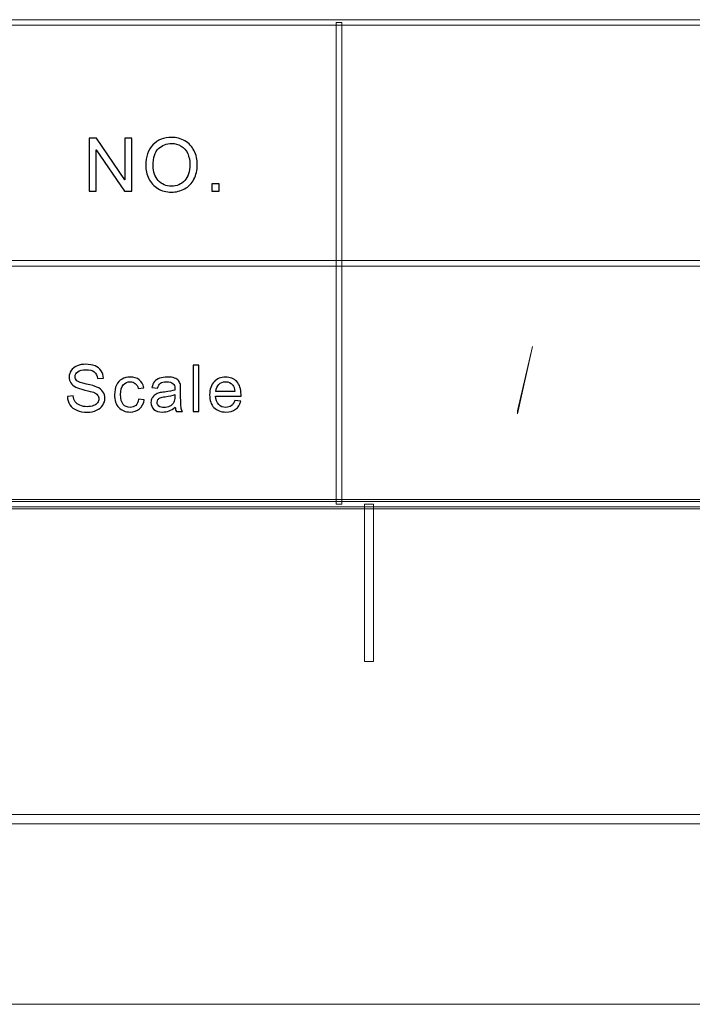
# Model space of a CAD drawing. Header units: millimetres. Extents: x -420 to 420, y -297 to 297.
# Tile 112 of 197: x 276 to 312, y -297 to -244. Entities that reach past the tile are written whole.
import ezdxf

# ---------------------------------------------------------------- set-up
doc = ezdxf.new("R2010")
doc.units = ezdxf.units.MM
doc.header["$MEASUREMENT"] = 0
doc.layers.add('layer 1', color=7, linetype='Continuous')

msp = doc.modelspace()

# ---------------------------------------------------------------- linework, layer by layer
at = {"layer": 'layer 1', "color": 7, "lineweight": 9}
for points, knots in [([(393.1434, -244.168), (393.1434, -244.168), (393.1434, -244.4682), (393.1434, -244.4682), (393.1434, -244.4682), (393.1434, -244.4682), (117.2868, -244.4682), (117.2868, -244.4682), (117.2868, -244.4682), (117.2868, -244.4682), (117.2868, -244.168), (117.2868, -244.168), (117.2868, -244.168), (117.2868, -244.168), (393.1434, -244.168), (393.1434, -244.168)], [0, 0, 0, 0, 0.2, 0.2, 0.2, 0.2, 0.4, 0.4, 0.4, 0.4, 0.6, 0.6, 0.6, 0.6, 1, 1, 1, 1]), ([(293.3453, -270.3329), (293.3453, -270.3329), (293.0454, -270.3329), (293.0454, -270.3329), (293.0454, -270.3329), (293.0454, -270.3329), (293.0454, -244.3181), (293.0454, -244.3181), (293.0454, -244.3181), (293.0454, -244.3181), (293.3453, -244.3181), (293.3453, -244.3181), (293.3453, -244.3181), (293.3453, -244.3181), (293.3453, -270.3329), (293.3453, -270.3329)], [0, 0, 0, 0, 0.2, 0.2, 0.2, 0.2, 0.4, 0.4, 0.4, 0.4, 0.6, 0.6, 0.6, 0.6, 1, 1, 1, 1]), ([(279.695, -253.4334), (279.695, -253.4334), (279.695, -250.5741), (279.695, -250.5741), (279.695, -250.5741), (279.695, -250.5741), (280.0912, -250.5741), (280.0912, -250.5741), (280.0912, -250.5741), (280.0912, -250.5741), (281.6204, -252.8184), (281.6204, -252.8184), (281.6204, -252.8184), (281.6204, -252.8184), (281.6204, -250.5741), (281.6204, -250.5741), (281.6204, -250.5741), (281.6204, -250.5741), (281.9909, -250.5741), (281.9909, -250.5741), (281.9909, -250.5741), (281.9909, -250.5741), (281.9909, -253.4334), (281.9909, -253.4334), (281.9909, -253.4334), (281.9909, -253.4334), (281.5947, -253.4334), (281.5947, -253.4334), (281.5947, -253.4334), (281.5947, -253.4334), (280.0654, -251.1891), (280.0654, -251.1891), (280.0654, -251.1891), (280.0654, -251.1891), (280.0654, -253.4334), (280.0654, -253.4334), (280.0654, -253.4334), (280.0654, -253.4334), (279.695, -253.4334), (279.695, -253.4334)], [0, 0, 0, 0, 0.0909091, 0.0909091, 0.0909091, 0.0909091, 0.1818182, 0.1818182, 0.1818182, 0.1818182, 0.2727273, 0.2727273, 0.2727273, 0.2727273, 0.3636364, 0.3636364, 0.3636364, 0.3636364, 0.4545455, 0.4545455, 0.4545455, 0.4545455, 0.5454545, 0.5454545, 0.5454545, 0.5454545, 0.6363636, 0.6363636, 0.6363636, 0.6363636, 0.7272727, 0.7272727, 0.7272727, 0.7272727, 0.8181818, 0.8181818, 0.8181818, 0.8181818, 1, 1, 1, 1]), ([(282.7471, -252.0417), (282.7471, -251.5678), (282.8773, -251.1964), (283.1372, -250.9281), (283.1372, -250.9281), (283.397, -250.6599), (283.7322, -250.5261), (284.1434, -250.5261), (284.1434, -250.5261), (284.4127, -250.5261), (284.6549, -250.5894), (284.8713, -250.7152), (284.8713, -250.7152), (285.0871, -250.841), (285.2519, -251.0167), (285.3653, -251.2423), (285.3653, -251.2423), (285.4785, -251.4673), (285.5355, -251.7229), (285.5355, -252.0084), (285.5355, -252.0084), (285.5355, -252.2979), (285.4759, -252.5575), (285.3564, -252.7858), (285.3564, -252.7858), (285.2371, -253.0147), (285.0681, -253.1878), (284.8496, -253.3049), (284.8496, -253.3049), (284.6304, -253.4228), (284.3944, -253.4813), (284.1413, -253.4813), (284.1413, -253.4813), (283.8665, -253.4813), (283.6216, -253.4161), (283.4052, -253.2863), (283.4052, -253.2863), (283.1894, -253.1565), (283.0252, -252.9795), (282.9139, -252.7545), (282.9139, -252.7545), (282.8027, -252.5302), (282.7471, -252.2926), (282.7471, -252.0417)], [0, 0, 0, 0, 0.0833333, 0.0833333, 0.0833333, 0.0833333, 0.1666667, 0.1666667, 0.1666667, 0.1666667, 0.25, 0.25, 0.25, 0.25, 0.3333333, 0.3333333, 0.3333333, 0.3333333, 0.4166667, 0.4166667, 0.4166667, 0.4166667, 0.5, 0.5, 0.5, 0.5, 0.5833333, 0.5833333, 0.5833333, 0.5833333, 0.6666667, 0.6666667, 0.6666667, 0.6666667, 0.75, 0.75, 0.75, 0.75, 0.8333333, 0.8333333, 0.8333333, 0.8333333, 1, 1, 1, 1]), ([(283.146, -252.0483), (283.146, -252.3924), (283.2403, -252.6633), (283.4289, -252.861), (283.4289, -252.861), (283.6175, -253.0587), (283.8543, -253.1578), (284.1393, -253.1578), (284.1393, -253.1578), (284.4296, -253.1578), (284.6678, -253.058), (284.8557, -252.8583), (284.8557, -252.8583), (285.043, -252.6587), (285.1367, -252.3751), (285.1367, -252.0077), (285.1367, -252.0077), (285.1367, -251.7754), (285.0966, -251.5724), (285.0166, -251.3994), (285.0166, -251.3994), (284.9365, -251.2263), (284.8191, -251.0919), (284.6651, -250.9967), (284.6651, -250.9967), (284.5104, -250.9015), (284.3374, -250.8536), (284.1454, -250.8536), (284.1454, -250.8536), (283.8726, -250.8536), (283.6379, -250.9454), (283.4411, -251.1292), (283.4411, -251.1292), (283.2444, -251.3129), (283.146, -251.619), (283.146, -252.0483)], [0, 0, 0, 0, 0.1, 0.1, 0.1, 0.1, 0.2, 0.2, 0.2, 0.2, 0.3, 0.3, 0.3, 0.3, 0.4, 0.4, 0.4, 0.4, 0.5, 0.5, 0.5, 0.5, 0.6, 0.6, 0.6, 0.6, 0.7, 0.7, 0.7, 0.7, 0.8, 0.8, 0.8, 0.8, 1, 1, 1, 1]), ([(286.3147, -253.4334), (286.3147, -253.4334), (286.3147, -253.034), (286.3147, -253.034), (286.3147, -253.034), (286.3147, -253.034), (286.7219, -253.034), (286.7219, -253.034), (286.7219, -253.034), (286.7219, -253.034), (286.7219, -253.4334), (286.7219, -253.4334), (286.7219, -253.4334), (286.7219, -253.4334), (286.3147, -253.4334), (286.3147, -253.4334)], [0, 0, 0, 0, 0.2, 0.2, 0.2, 0.2, 0.4, 0.4, 0.4, 0.4, 0.6, 0.6, 0.6, 0.6, 1, 1, 1, 1]), ([(393.1434, -257.1754), (393.1434, -257.1754), (393.1434, -257.4756), (393.1434, -257.4756), (393.1434, -257.4756), (393.1434, -257.4756), (117.2868, -257.4756), (117.2868, -257.4756), (117.2868, -257.4756), (117.2868, -257.4756), (117.2868, -257.1754), (117.2868, -257.1754), (117.2868, -257.1754), (117.2868, -257.1754), (393.1434, -257.1754), (393.1434, -257.1754)], [0, 0, 0, 0, 0.2, 0.2, 0.2, 0.2, 0.4, 0.4, 0.4, 0.4, 0.6, 0.6, 0.6, 0.6, 1, 1, 1, 1]), ([(-393.4478, -270.583), (-393.4478, -270.583), (-393.4478, -270.0827), (-393.4478, -270.0827), (-393.4478, -270.0827), (-393.4478, -270.0827), (393.1434, -270.0827), (393.1434, -270.0827), (393.1434, -270.0827), (393.1434, -270.0827), (393.1434, -270.583), (393.1434, -270.583), (393.1434, -270.583), (393.1434, -270.583), (-393.4478, -270.583), (-393.4478, -270.583)], [0, 0, 0, 0, 0.2, 0.2, 0.2, 0.2, 0.4, 0.4, 0.4, 0.4, 0.6, 0.6, 0.6, 0.6, 1, 1, 1, 1]), ([(393.2933, -270.1828), (393.2933, -270.1828), (393.2933, -270.483), (393.2933, -270.483), (393.2933, -270.483), (393.2933, -270.483), (117.1368, -270.483), (117.1368, -270.483), (117.1368, -270.483), (117.1368, -270.483), (117.1368, -270.1828), (117.1368, -270.1828), (117.1368, -270.1828), (117.1368, -270.1828), (393.2933, -270.1828), (393.2933, -270.1828)], [0, 0, 0, 0, 0.2, 0.2, 0.2, 0.2, 0.4, 0.4, 0.4, 0.4, 0.6, 0.6, 0.6, 0.6, 1, 1, 1, 1]), ([(295.0695, -278.8377), (295.0695, -278.8377), (294.5696, -278.8377), (294.5696, -278.8377), (294.5696, -278.8377), (294.5696, -278.8377), (294.5696, -270.3329), (294.5696, -270.3329), (294.5696, -270.3329), (294.5696, -270.3329), (295.0695, -270.3329), (295.0695, -270.3329), (295.0695, -270.3329), (295.0695, -270.3329), (295.0695, -278.8377), (295.0695, -278.8377)], [0, 0, 0, 0, 0.2, 0.2, 0.2, 0.2, 0.4, 0.4, 0.4, 0.4, 0.6, 0.6, 0.6, 0.6, 1, 1, 1, 1]), ([(-410.439, -287.5927), (-410.439, -287.5927), (-410.439, -287.0923), (-410.439, -287.0923), (-410.439, -287.0923), (-410.439, -287.0923), (410.1346, -287.0923), (410.1346, -287.0923), (410.1346, -287.0923), (410.1346, -287.0923), (410.1346, -287.5927), (410.1346, -287.5927), (410.1346, -287.5927), (410.1346, -287.5927), (-410.439, -287.5927), (-410.439, -287.5927)], [0, 0, 0, 0, 0.2, 0.2, 0.2, 0.2, 0.4, 0.4, 0.4, 0.4, 0.6, 0.6, 0.6, 0.6, 1, 1, 1, 1])]:
    msp.add_open_spline(points, degree=3, knots=knots, dxfattribs=at)
at = {"layer": 'layer 1', "color": 7}
for points, knots in [([(279.695, -253.4334), (279.695, -253.4334), (279.695, -250.5741), (279.695, -250.5741), (279.695, -250.5741), (279.695, -250.5741), (280.0912, -250.5741), (280.0912, -250.5741), (280.0912, -250.5741), (280.0912, -250.5741), (281.6204, -252.8184), (281.6204, -252.8184), (281.6204, -252.8184), (281.6204, -252.8184), (281.6204, -250.5741), (281.6204, -250.5741), (281.6204, -250.5741), (281.6204, -250.5741), (281.9909, -250.5741), (281.9909, -250.5741), (281.9909, -250.5741), (281.9909, -250.5741), (281.9909, -253.4334), (281.9909, -253.4334), (281.9909, -253.4334), (281.9909, -253.4334), (281.5947, -253.4334), (281.5947, -253.4334), (281.5947, -253.4334), (281.5947, -253.4334), (280.0654, -251.1891), (280.0654, -251.1891), (280.0654, -251.1891), (280.0654, -251.1891), (280.0654, -253.4334), (280.0654, -253.4334), (280.0654, -253.4334), (280.0654, -253.4334), (279.695, -253.4334), (279.695, -253.4334)], [0, 0, 0, 0, 0.0909091, 0.0909091, 0.0909091, 0.0909091, 0.1818182, 0.1818182, 0.1818182, 0.1818182, 0.2727273, 0.2727273, 0.2727273, 0.2727273, 0.3636364, 0.3636364, 0.3636364, 0.3636364, 0.4545455, 0.4545455, 0.4545455, 0.4545455, 0.5454545, 0.5454545, 0.5454545, 0.5454545, 0.6363636, 0.6363636, 0.6363636, 0.6363636, 0.7272727, 0.7272727, 0.7272727, 0.7272727, 0.8181818, 0.8181818, 0.8181818, 0.8181818, 1, 1, 1, 1]), ([(282.7471, -252.0417), (282.7471, -251.5678), (282.8773, -251.1964), (283.1372, -250.9281), (283.1372, -250.9281), (283.397, -250.6599), (283.7322, -250.5261), (284.1434, -250.5261), (284.1434, -250.5261), (284.4127, -250.5261), (284.6549, -250.5894), (284.8713, -250.7152), (284.8713, -250.7152), (285.0871, -250.841), (285.2519, -251.0167), (285.3653, -251.2423), (285.3653, -251.2423), (285.4785, -251.4673), (285.5355, -251.7229), (285.5355, -252.0084), (285.5355, -252.0084), (285.5355, -252.2979), (285.4759, -252.5575), (285.3564, -252.7858), (285.3564, -252.7858), (285.2371, -253.0147), (285.0681, -253.1878), (284.8496, -253.3049), (284.8496, -253.3049), (284.6304, -253.4228), (284.3944, -253.4813), (284.1413, -253.4813), (284.1413, -253.4813), (283.8665, -253.4813), (283.6216, -253.4161), (283.4052, -253.2863), (283.4052, -253.2863), (283.1894, -253.1565), (283.0252, -252.9795), (282.9139, -252.7545), (282.9139, -252.7545), (282.8027, -252.5302), (282.7471, -252.2926), (282.7471, -252.0417)], [0, 0, 0, 0, 0.0833333, 0.0833333, 0.0833333, 0.0833333, 0.1666667, 0.1666667, 0.1666667, 0.1666667, 0.25, 0.25, 0.25, 0.25, 0.3333333, 0.3333333, 0.3333333, 0.3333333, 0.4166667, 0.4166667, 0.4166667, 0.4166667, 0.5, 0.5, 0.5, 0.5, 0.5833333, 0.5833333, 0.5833333, 0.5833333, 0.6666667, 0.6666667, 0.6666667, 0.6666667, 0.75, 0.75, 0.75, 0.75, 0.8333333, 0.8333333, 0.8333333, 0.8333333, 1, 1, 1, 1]), ([(283.146, -252.0483), (283.146, -252.3924), (283.2403, -252.6633), (283.4289, -252.861), (283.4289, -252.861), (283.6175, -253.0587), (283.8543, -253.1578), (284.1393, -253.1578), (284.1393, -253.1578), (284.4296, -253.1578), (284.6678, -253.058), (284.8557, -252.8583), (284.8557, -252.8583), (285.043, -252.6587), (285.1367, -252.3751), (285.1367, -252.0077), (285.1367, -252.0077), (285.1367, -251.7754), (285.0966, -251.5724), (285.0166, -251.3994), (285.0166, -251.3994), (284.9365, -251.2263), (284.8191, -251.0919), (284.6651, -250.9967), (284.6651, -250.9967), (284.5104, -250.9015), (284.3374, -250.8536), (284.1454, -250.8536), (284.1454, -250.8536), (283.8726, -250.8536), (283.6379, -250.9454), (283.4411, -251.1292), (283.4411, -251.1292), (283.2444, -251.3129), (283.146, -251.619), (283.146, -252.0483)], [0, 0, 0, 0, 0.1, 0.1, 0.1, 0.1, 0.2, 0.2, 0.2, 0.2, 0.3, 0.3, 0.3, 0.3, 0.4, 0.4, 0.4, 0.4, 0.5, 0.5, 0.5, 0.5, 0.6, 0.6, 0.6, 0.6, 0.7, 0.7, 0.7, 0.7, 0.8, 0.8, 0.8, 0.8, 1, 1, 1, 1]), ([(286.3147, -253.4334), (286.3147, -253.4334), (286.3147, -253.034), (286.3147, -253.034), (286.3147, -253.034), (286.3147, -253.034), (286.7219, -253.034), (286.7219, -253.034), (286.7219, -253.034), (286.7219, -253.034), (286.7219, -253.4334), (286.7219, -253.4334), (286.7219, -253.4334), (286.7219, -253.4334), (286.3147, -253.4334), (286.3147, -253.4334)], [0, 0, 0, 0, 0.2, 0.2, 0.2, 0.2, 0.4, 0.4, 0.4, 0.4, 0.6, 0.6, 0.6, 0.6, 1, 1, 1, 1]), ([(278.5137, -264.5183), (278.5137, -264.5183), (278.8307, -264.4904), (278.8307, -264.4904), (278.8307, -264.4904), (278.8456, -264.6162), (278.8807, -264.7192), (278.9358, -264.8002), (278.9358, -264.8002), (278.9911, -264.8806), (279.0765, -264.9458), (279.1923, -264.9959), (279.1923, -264.9959), (279.3081, -265.0454), (279.4387, -265.0704), (279.5835, -265.0704), (279.5835, -265.0704), (279.7124, -265.0704), (279.8257, -265.0518), (279.9243, -265.0139), (279.9243, -265.0139), (280.0229, -264.9761), (280.0959, -264.9242), (280.144, -264.8584), (280.144, -264.8584), (280.192, -264.7926), (280.2163, -264.721), (280.2163, -264.6441), (280.2163, -264.6441), (280.2163, -264.5661), (280.1932, -264.4979), (280.1469, -264.4391), (280.1469, -264.4391), (280.1005, -264.3809), (280.024, -264.3319), (279.9172, -264.2918), (279.9172, -264.2918), (279.8489, -264.2661), (279.6975, -264.2254), (279.463, -264.17), (279.463, -264.17), (279.2285, -264.1147), (279.0647, -264.0629), (278.9709, -264.014), (278.9709, -264.014), (278.8492, -263.9511), (278.759, -263.873), (278.6995, -263.7804), (278.6995, -263.7804), (278.6396, -263.6878), (278.6099, -263.5836), (278.6099, -263.4689), (278.6099, -263.4689), (278.6099, -263.3419), (278.6467, -263.2237), (278.7197, -263.1142), (278.7197, -263.1142), (278.7928, -263.0041), (278.899, -262.9208), (279.0397, -262.8638), (279.0397, -262.8638), (279.1799, -262.8067), (279.3359, -262.7781), (279.5075, -262.7781), (279.5075, -262.7781), (279.6963, -262.7781), (279.8631, -262.8079), (280.0074, -262.8678), (280.0074, -262.8678), (280.1516, -262.9272), (280.2626, -263.0152), (280.3404, -263.1317), (280.3404, -263.1317), (280.4182, -263.2476), (280.4598, -263.3792), (280.4657, -263.5259), (280.4657, -263.5259), (280.4657, -263.5259), (280.1415, -263.5504), (280.1415, -263.5504), (280.1415, -263.5504), (280.1243, -263.3926), (280.0656, -263.2732), (279.9653, -263.1928), (279.9653, -263.1928), (279.8649, -263.1119), (279.7164, -263.0717), (279.5206, -263.0717), (279.5206, -263.0717), (279.3163, -263.0717), (279.1673, -263.1084), (279.0741, -263.1817), (279.0741, -263.1817), (278.981, -263.2551), (278.9341, -263.3436), (278.9341, -263.4473), (278.9341, -263.4473), (278.9341, -263.537), (278.9673, -263.611), (279.0332, -263.6692), (279.0332, -263.6692), (279.0985, -263.7269), (279.2677, -263.7868), (279.5419, -263.8474), (279.5419, -263.8474), (279.8162, -263.9086), (280.0044, -263.9616), (280.1066, -264.007), (280.1066, -264.007), (280.2544, -264.074), (280.3642, -264.1584), (280.4348, -264.2615), (280.4348, -264.2615), (280.5054, -264.364), (280.5405, -264.4822), (280.5405, -264.6162), (280.5405, -264.6162), (280.5405, -264.7495), (280.5019, -264.8741), (280.4241, -264.9918), (280.4241, -264.9918), (280.3464, -265.1094), (280.2353, -265.2009), (280.0899, -265.2661), (280.0899, -265.2661), (279.9445, -265.3313), (279.7812, -265.3639), (279.5989, -265.3639), (279.5989, -265.3639), (279.3686, -265.3639), (279.1757, -265.3307), (279.0201, -265.2649), (279.0201, -265.2649), (278.864, -265.1991), (278.7423, -265.1001), (278.6539, -264.9673), (278.6539, -264.9673), (278.5648, -264.8351), (278.5185, -264.6855), (278.5137, -264.5183)], [0, 0, 0, 0, 0.0277778, 0.0277778, 0.0277778, 0.0277778, 0.0555556, 0.0555556, 0.0555556, 0.0555556, 0.0833333, 0.0833333, 0.0833333, 0.0833333, 0.1111111, 0.1111111, 0.1111111, 0.1111111, 0.1388889, 0.1388889, 0.1388889, 0.1388889, 0.1666667, 0.1666667, 0.1666667, 0.1666667, 0.1944444, 0.1944444, 0.1944444, 0.1944444, 0.2222222, 0.2222222, 0.2222222, 0.2222222, 0.25, 0.25, 0.25, 0.25, 0.2777778, 0.2777778, 0.2777778, 0.2777778, 0.3055556, 0.3055556, 0.3055556, 0.3055556, 0.3333333, 0.3333333, 0.3333333, 0.3333333, 0.3611111, 0.3611111, 0.3611111, 0.3611111, 0.3888889, 0.3888889, 0.3888889, 0.3888889, 0.4166667, 0.4166667, 0.4166667, 0.4166667, 0.4444444, 0.4444444, 0.4444444, 0.4444444, 0.4722222, 0.4722222, 0.4722222, 0.4722222, 0.5, 0.5, 0.5, 0.5, 0.5277778, 0.5277778, 0.5277778, 0.5277778, 0.5555556, 0.5555556, 0.5555556, 0.5555556, 0.5833333, 0.5833333, 0.5833333, 0.5833333, 0.6111111, 0.6111111, 0.6111111, 0.6111111, 0.6388889, 0.6388889, 0.6388889, 0.6388889, 0.6666667, 0.6666667, 0.6666667, 0.6666667, 0.6944444, 0.6944444, 0.6944444, 0.6944444, 0.7222222, 0.7222222, 0.7222222, 0.7222222, 0.75, 0.75, 0.75, 0.75, 0.7777778, 0.7777778, 0.7777778, 0.7777778, 0.8055556, 0.8055556, 0.8055556, 0.8055556, 0.8333333, 0.8333333, 0.8333333, 0.8333333, 0.8611111, 0.8611111, 0.8611111, 0.8611111, 0.8888889, 0.8888889, 0.8888889, 0.8888889, 0.9166667, 0.9166667, 0.9166667, 0.9166667, 0.9444444, 0.9444444, 0.9444444, 0.9444444, 1, 1, 1, 1]), ([(285.3095, -265.322), (285.3095, -265.322), (285.3095, -262.8201), (285.3095, -262.8201), (285.3095, -262.8201), (285.3095, -262.8201), (285.623, -262.8201), (285.623, -262.8201), (285.623, -262.8201), (285.623, -262.8201), (285.623, -265.322), (285.623, -265.322), (285.623, -265.322), (285.623, -265.322), (285.3095, -265.322), (285.3095, -265.322)], [0, 0, 0, 0, 0.2, 0.2, 0.2, 0.2, 0.4, 0.4, 0.4, 0.4, 0.6, 0.6, 0.6, 0.6, 1, 1, 1, 1]), ([(282.3663, -264.6581), (282.3663, -264.6581), (282.6726, -264.7), (282.6726, -264.7), (282.6726, -264.7), (282.6388, -264.9068), (282.5532, -265.0681), (282.4149, -265.1851), (282.4149, -265.1851), (282.2767, -265.3022), (282.1063, -265.3604), (281.905, -265.3604), (281.905, -265.3604), (281.6527, -265.3604), (281.4497, -265.2795), (281.2965, -265.1176), (281.2965, -265.1176), (281.1427, -264.9557), (281.0662, -264.7239), (281.0662, -264.4222), (281.0662, -264.4222), (281.0662, -264.2265), (281.0994, -264.0559), (281.1653, -263.9091), (281.1653, -263.9091), (281.2312, -263.763), (281.3315, -263.6529), (281.4669, -263.5801), (281.4669, -263.5801), (281.6017, -263.5067), (281.7483, -263.47), (281.9074, -263.47), (281.9074, -263.47), (282.1075, -263.47), (282.2719, -263.5195), (282.3989, -263.6191), (282.3989, -263.6191), (282.5265, -263.7187), (282.6085, -263.8602), (282.6441, -264.0431), (282.6441, -264.0431), (282.6441, -264.0431), (282.3413, -264.0885), (282.3413, -264.0885), (282.3413, -264.0885), (282.3123, -263.9668), (282.2612, -263.8754), (282.187, -263.8136), (282.187, -263.8136), (282.1134, -263.7525), (282.0243, -263.7216), (281.9198, -263.7216), (281.9198, -263.7216), (281.7619, -263.7216), (281.6337, -263.7769), (281.5346, -263.8876), (281.5346, -263.8876), (281.436, -263.9988), (281.3868, -264.1735), (281.3868, -264.4135), (281.3868, -264.4135), (281.3868, -264.6569), (281.4342, -264.8334), (281.5292, -264.9435), (281.5292, -264.9435), (281.6248, -265.0535), (281.7489, -265.1088), (281.9015, -265.1088), (281.9015, -265.1088), (282.0249, -265.1088), (282.1277, -265.0722), (282.2095, -264.9982), (282.2095, -264.9982), (282.2921, -264.9248), (282.3443, -264.8112), (282.3663, -264.6581)], [0, 0, 0, 0, 0.05, 0.05, 0.05, 0.05, 0.1, 0.1, 0.1, 0.1, 0.15, 0.15, 0.15, 0.15, 0.2, 0.2, 0.2, 0.2, 0.25, 0.25, 0.25, 0.25, 0.3, 0.3, 0.3, 0.3, 0.35, 0.35, 0.35, 0.35, 0.4, 0.4, 0.4, 0.4, 0.45, 0.45, 0.45, 0.45, 0.5, 0.5, 0.5, 0.5, 0.55, 0.55, 0.55, 0.55, 0.6, 0.6, 0.6, 0.6, 0.65, 0.65, 0.65, 0.65, 0.7, 0.7, 0.7, 0.7, 0.75, 0.75, 0.75, 0.75, 0.8, 0.8, 0.8, 0.8, 0.85, 0.85, 0.85, 0.85, 0.9, 0.9, 0.9, 0.9, 1, 1, 1, 1]), ([(284.3452, -265.0949), (284.2288, -265.1921), (284.1166, -265.2603), (284.0092, -265.3005), (284.0092, -265.3005), (283.9018, -265.3406), (283.7866, -265.3604), (283.663, -265.3604), (283.663, -265.3604), (283.4601, -265.3604), (283.3039, -265.3121), (283.1946, -265.2148), (283.1946, -265.2148), (283.0855, -265.1182), (283.0308, -264.9941), (283.0308, -264.8433), (283.0308, -264.8433), (283.0308, -264.7548), (283.0516, -264.6738), (283.0926, -264.6004), (283.0926, -264.6004), (283.1341, -264.527), (283.1881, -264.4688), (283.2547, -264.4245), (283.2547, -264.4245), (283.3217, -264.3803), (283.3965, -264.3465), (283.4803, -264.3238), (283.4803, -264.3238), (283.5419, -264.3081), (283.6352, -264.2929), (283.7593, -264.2778), (283.7593, -264.2778), (284.0122, -264.2487), (284.1991, -264.2131), (284.3185, -264.1724), (284.3185, -264.1724), (284.3196, -264.1304), (284.3202, -264.1037), (284.3202, -264.0926), (284.3202, -264.0926), (284.3202, -263.968), (284.2906, -263.88), (284.2312, -263.8288), (284.2312, -263.8288), (284.1511, -263.7595), (284.0317, -263.7251), (283.8738, -263.7251), (283.8738, -263.7251), (283.726, -263.7251), (283.6168, -263.7507), (283.5467, -263.8014), (283.5467, -263.8014), (283.4761, -263.8521), (283.4244, -263.9418), (283.3906, -264.071), (283.3906, -264.071), (283.3906, -264.071), (283.0842, -264.0291), (283.0842, -264.0291), (283.0842, -264.0291), (283.1122, -263.9004), (283.1578, -263.7962), (283.2219, -263.717), (283.2219, -263.717), (283.2861, -263.6377), (283.3787, -263.5772), (283.4998, -263.5341), (283.4998, -263.5341), (283.6203, -263.4916), (283.761, -263.47), (283.9201, -263.47), (283.9201, -263.47), (284.078, -263.47), (284.2069, -263.4881), (284.306, -263.5248), (284.306, -263.5248), (284.4045, -263.5615), (284.4776, -263.6069), (284.5239, -263.6622), (284.5239, -263.6622), (284.5702, -263.7175), (284.6028, -263.7874), (284.6218, -263.8719), (284.6218, -263.8719), (284.6319, -263.9243), (284.6372, -264.0186), (284.6372, -264.1543), (284.6372, -264.1543), (284.6372, -264.1543), (284.6372, -264.562), (284.6372, -264.562), (284.6372, -264.562), (284.6372, -264.8468), (284.6438, -265.0267), (284.6568, -265.103), (284.6568, -265.103), (284.6693, -265.1793), (284.6954, -265.2521), (284.7335, -265.322), (284.7335, -265.322), (284.7335, -265.322), (284.4057, -265.322), (284.4057, -265.322), (284.4057, -265.322), (284.3742, -265.2574), (284.3541, -265.1816), (284.3452, -265.0949)], [0, 0, 0, 0, 0.0357143, 0.0357143, 0.0357143, 0.0357143, 0.0714286, 0.0714286, 0.0714286, 0.0714286, 0.1071429, 0.1071429, 0.1071429, 0.1071429, 0.1428571, 0.1428571, 0.1428571, 0.1428571, 0.1785714, 0.1785714, 0.1785714, 0.1785714, 0.2142857, 0.2142857, 0.2142857, 0.2142857, 0.25, 0.25, 0.25, 0.25, 0.2857143, 0.2857143, 0.2857143, 0.2857143, 0.3214286, 0.3214286, 0.3214286, 0.3214286, 0.3571429, 0.3571429, 0.3571429, 0.3571429, 0.3928571, 0.3928571, 0.3928571, 0.3928571, 0.4285714, 0.4285714, 0.4285714, 0.4285714, 0.4642857, 0.4642857, 0.4642857, 0.4642857, 0.5, 0.5, 0.5, 0.5, 0.5357143, 0.5357143, 0.5357143, 0.5357143, 0.5714286, 0.5714286, 0.5714286, 0.5714286, 0.6071429, 0.6071429, 0.6071429, 0.6071429, 0.6428571, 0.6428571, 0.6428571, 0.6428571, 0.6785714, 0.6785714, 0.6785714, 0.6785714, 0.7142857, 0.7142857, 0.7142857, 0.7142857, 0.75, 0.75, 0.75, 0.75, 0.7857143, 0.7857143, 0.7857143, 0.7857143, 0.8214286, 0.8214286, 0.8214286, 0.8214286, 0.8571429, 0.8571429, 0.8571429, 0.8571429, 0.8928571, 0.8928571, 0.8928571, 0.8928571, 0.9285714, 0.9285714, 0.9285714, 0.9285714, 1, 1, 1, 1]), ([(287.5669, -264.735), (287.5669, -264.735), (287.8911, -264.7769), (287.8911, -264.7769), (287.8911, -264.7769), (287.8406, -264.9615), (287.7462, -265.1054), (287.6085, -265.2073), (287.6085, -265.2073), (287.4708, -265.3092), (287.295, -265.3604), (287.0807, -265.3604), (287.0807, -265.3604), (286.8111, -265.3604), (286.5975, -265.2789), (286.4396, -265.1158), (286.4396, -265.1158), (286.2816, -264.9534), (286.2027, -264.7245), (286.2027, -264.4304), (286.2027, -264.4304), (286.2027, -264.1264), (286.2822, -263.8899), (286.4419, -263.7222), (286.4419, -263.7222), (286.6017, -263.5539), (286.8088, -263.47), (287.0634, -263.47), (287.0634, -263.47), (287.3098, -263.47), (287.5111, -263.5521), (287.6672, -263.717), (287.6672, -263.717), (287.8234, -263.8818), (287.9018, -264.1136), (287.9018, -264.4123), (287.9018, -264.4123), (287.9018, -264.4304), (287.9011, -264.4577), (287.8999, -264.4939), (287.8999, -264.4939), (287.8999, -264.4939), (286.5233, -264.4939), (286.5233, -264.4939), (286.5233, -264.4939), (286.5351, -264.6924), (286.5921, -264.845), (286.6954, -264.9504), (286.6954, -264.9504), (286.7981, -265.0559), (286.9269, -265.1088), (287.0807, -265.1088), (287.0807, -265.1088), (287.1952, -265.1088), (287.2932, -265.0791), (287.3739, -265.0197), (287.3739, -265.0197), (287.4553, -264.9603), (287.5194, -264.8654), (287.5669, -264.735)], [0, 0, 0, 0, 0.0625, 0.0625, 0.0625, 0.0625, 0.125, 0.125, 0.125, 0.125, 0.1875, 0.1875, 0.1875, 0.1875, 0.25, 0.25, 0.25, 0.25, 0.3125, 0.3125, 0.3125, 0.3125, 0.375, 0.375, 0.375, 0.375, 0.4375, 0.4375, 0.4375, 0.4375, 0.5, 0.5, 0.5, 0.5, 0.5625, 0.5625, 0.5625, 0.5625, 0.625, 0.625, 0.625, 0.625, 0.6875, 0.6875, 0.6875, 0.6875, 0.75, 0.75, 0.75, 0.75, 0.8125, 0.8125, 0.8125, 0.8125, 0.875, 0.875, 0.875, 0.875, 1, 1, 1, 1]), ([(286.541, -264.2423), (286.541, -264.2423), (287.5705, -264.2423), (287.5705, -264.2423), (287.5705, -264.2423), (287.5568, -264.0897), (287.5171, -263.9755), (287.4523, -263.8992), (287.4523, -263.8992), (287.3531, -263.781), (287.2238, -263.7216), (287.0653, -263.7216), (287.0653, -263.7216), (286.9216, -263.7216), (286.801, -263.7688), (286.7031, -263.8631), (286.7031, -263.8631), (286.6057, -263.9575), (286.5517, -264.0839), (286.541, -264.2423)], [0, 0, 0, 0, 0.1666667, 0.1666667, 0.1666667, 0.1666667, 0.3333333, 0.3333333, 0.3333333, 0.3333333, 0.5, 0.5, 0.5, 0.5, 0.6666667, 0.6666667, 0.6666667, 0.6666667, 1, 1, 1, 1]), ([(284.3202, -264.4135), (284.2063, -264.4589), (284.0353, -264.4973), (283.8074, -264.5288), (283.8074, -264.5288), (283.6779, -264.5468), (283.5865, -264.5672), (283.5331, -264.5899), (283.5331, -264.5899), (283.4796, -264.6127), (283.4387, -264.6459), (283.4096, -264.6889), (283.4096, -264.6889), (283.3805, -264.7326), (283.3657, -264.781), (283.3657, -264.8345), (283.3657, -264.8345), (283.3657, -264.9155), (283.3971, -264.9836), (283.4606, -265.0378), (283.4606, -265.0378), (283.5242, -265.092), (283.6168, -265.1193), (283.7385, -265.1193), (283.7385, -265.1193), (283.859, -265.1193), (283.9664, -265.0937), (284.0608, -265.0419), (284.0608, -265.0419), (284.1546, -264.9906), (284.2241, -264.9202), (284.268, -264.8311), (284.268, -264.8311), (284.3019, -264.7617), (284.3185, -264.6598), (284.3185, -264.5253), (284.3185, -264.5253), (284.3185, -264.5253), (284.3202, -264.4135), (284.3202, -264.4135)], [0, 0, 0, 0, 0.0909091, 0.0909091, 0.0909091, 0.0909091, 0.1818182, 0.1818182, 0.1818182, 0.1818182, 0.2727273, 0.2727273, 0.2727273, 0.2727273, 0.3636364, 0.3636364, 0.3636364, 0.3636364, 0.4545455, 0.4545455, 0.4545455, 0.4545455, 0.5454545, 0.5454545, 0.5454545, 0.5454545, 0.6363636, 0.6363636, 0.6363636, 0.6363636, 0.7272727, 0.7272727, 0.7272727, 0.7272727, 0.8181818, 0.8181818, 0.8181818, 0.8181818, 1, 1, 1, 1])]:
    msp.add_open_spline(points, degree=3, knots=knots, dxfattribs=at)
at = {"layer": 'layer 1', "color": 7, "lineweight": 0}
msp.add_open_spline([(302.8448, -265.4568), (302.8448, -265.4568), (302.8448, -265.2989), (302.8448, -265.2989), (302.8448, -265.2989), (302.8448, -265.2989), (303.6497, -261.8247), (303.6497, -261.8247), (303.6497, -261.8247), (303.6497, -261.8247), (303.6497, -261.8247), (303.6497, -261.8247), (303.6497, -261.8247), (303.6497, -261.8247), (302.8448, -265.4568), (302.8448, -265.4568)], degree=3, knots=[0, 0, 0, 0, 0.2, 0.2, 0.2, 0.2, 0.4, 0.4, 0.4, 0.4, 0.6, 0.6, 0.6, 0.6, 1, 1, 1, 1], dxfattribs=at)
at = {"layer": 'layer 1', "color": 7, "lineweight": 9}
msp.add_open_spline([(-420.4338, -297.3481), (-420.4338, -297.3481), (420.1294, -297.3481), (420.1294, -297.3481)], degree=3, dxfattribs=at)
msp.add_open_spline([(-420.4338, -297.3481), (-420.4338, -297.3481), (420.1294, -297.3481), (420.1294, -297.3481)], degree=3, dxfattribs=at)
msp.add_open_spline([(-420.4338, -297.3481), (-420.4338, -297.3481), (420.1294, -297.3481), (420.1294, -297.3481)], degree=3, dxfattribs=at)
msp.add_open_spline([(-420.4338, -297.3481), (-420.4338, -297.3481), (420.1294, -297.3481), (420.1294, -297.3481)], degree=3, dxfattribs=at)
msp.add_open_spline([(-420.4338, -297.3481), (-420.4338, -297.3481), (420.1294, -297.3481), (420.1294, -297.3481)], degree=3, dxfattribs=at)
msp.add_open_spline([(-420.4338, -297.3481), (-420.4338, -297.3481), (420.1294, -297.3481), (420.1294, -297.3481)], degree=3, dxfattribs=at)
msp.add_open_spline([(-420.4338, -297.3481), (-420.4338, -297.3481), (420.1294, -297.3481), (420.1294, -297.3481)], degree=3, dxfattribs=at)
msp.add_open_spline([(-420.4338, -297.3481), (-420.4338, -297.3481), (420.1294, -297.3481), (420.1294, -297.3481)], degree=3, dxfattribs=at)
msp.add_open_spline([(-420.4338, -297.3481), (-420.4338, -297.3481), (420.1294, -297.3481), (420.1294, -297.3481)], degree=3, dxfattribs=at)
msp.add_open_spline([(-420.4338, -297.3481), (-420.4338, -297.3481), (420.1294, -297.3481), (420.1294, -297.3481)], degree=3, dxfattribs=at)
msp.add_open_spline([(-420.4338, -297.3481), (-420.4338, -297.3481), (420.1294, -297.3481), (420.1294, -297.3481)], degree=3, dxfattribs=at)
msp.add_open_spline([(-420.4338, -297.3481), (-420.4338, -297.3481), (420.1294, -297.3481), (420.1294, -297.3481)], degree=3, dxfattribs=at)
msp.add_open_spline([(-420.4338, -297.3481), (-420.4338, -297.3481), (420.1294, -297.3481), (420.1294, -297.3481)], degree=3, dxfattribs=at)
msp.add_open_spline([(-420.4338, -297.3481), (-420.4338, -297.3481), (420.1294, -297.3481), (420.1294, -297.3481)], degree=3, dxfattribs=at)
msp.add_open_spline([(-420.4338, -297.3481), (-420.4338, -297.3481), (420.1294, -297.3481), (420.1294, -297.3481)], degree=3, dxfattribs=at)
msp.add_open_spline([(-420.4338, -297.3481), (-420.4338, -297.3481), (420.1294, -297.3481), (420.1294, -297.3481)], degree=3, dxfattribs=at)
msp.add_open_spline([(-420.4338, -297.3481), (-420.4338, -297.3481), (420.1294, -297.3481), (420.1294, -297.3481)], degree=3, dxfattribs=at)
msp.add_open_spline([(-420.4338, -297.3481), (-420.4338, -297.3481), (420.1294, -297.3481), (420.1294, -297.3481)], degree=3, dxfattribs=at)
msp.add_open_spline([(-420.4338, -297.3481), (-420.4338, -297.3481), (420.1294, -297.3481), (420.1294, -297.3481)], degree=3, dxfattribs=at)
msp.add_open_spline([(-420.4338, -297.3481), (-420.4338, -297.3481), (420.1294, -297.3481), (420.1294, -297.3481)], degree=3, dxfattribs=at)
msp.add_open_spline([(-420.4338, -297.3481), (-420.4338, -297.3481), (420.1294, -297.3481), (420.1294, -297.3481)], degree=3, dxfattribs=at)

doc.saveas('drawing.dxf')
